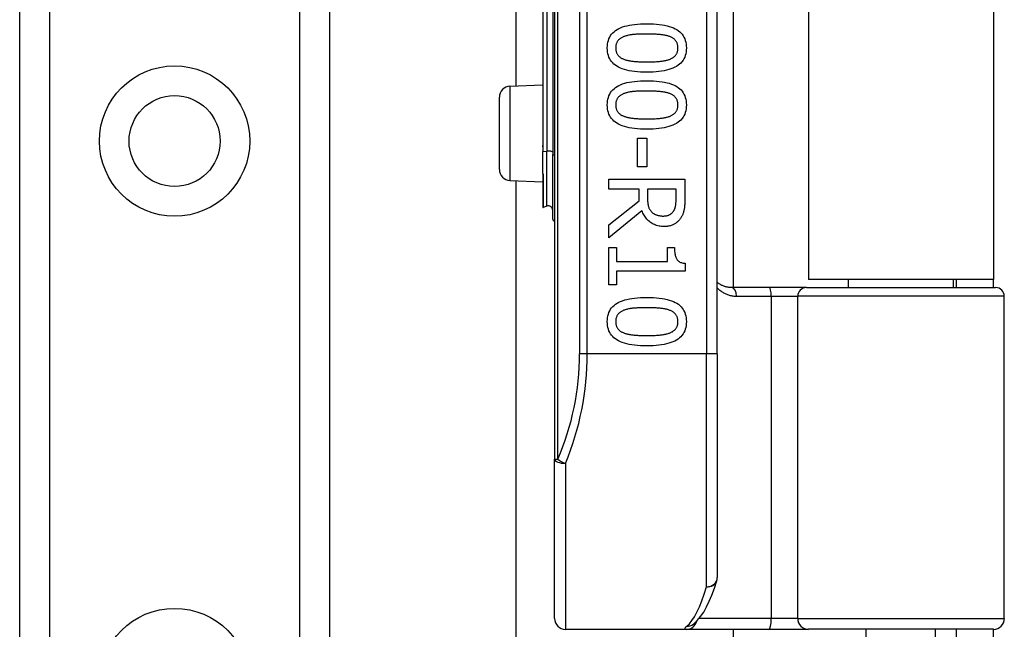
# Model space of a CAD drawing. Header units: inches. Extents: x 8 to 147, y 12 to 95.
# Tile 57 of 82: x 44.09 to 46.39, y 69.77 to 71.2. Entities that reach past the tile are written whole.
import ezdxf

# ---------------------------------------------------------------- set-up
doc = ezdxf.new("R2010")
doc.units = ezdxf.units.IN
doc.header["$LTSCALE"] = 9.374161
doc.header["$MEASUREMENT"] = 0
doc.layers.add('Visible Edges(ANSI)', color=7, linetype='Continuous', lineweight=25)
doc.layers.add('Visible Tangent Edges(ANSI)', color=7, linetype='Continuous', lineweight=25)

msp = doc.modelspace()

# ---------------------------------------------------------------- linework, layer by layer
at = {"layer": 'Visible Edges(ANSI)'}
for p, q in [((44.0868, 32.4652), (44.0868, 75.1386)), ((44.8106, 75.1386), (44.8106, 32.4652)), ((45.3367, 72.5958), (45.3367, 70.1717)), ((45.717, 70.4178), (45.717, 72.3497)), ((45.754, 72.195), (45.754, 70.5725)), ((45.9298, 72.1765), (45.9298, 70.591)), ((46.3625, 72.1765), (46.3625, 70.591)), ((45.247, 71.0437), (45.247, 71.7238)), ((45.3094, 71.314), (45.3094, 70.9142)), ((45.3325, 71.3073), (45.3325, 70.8838)), ((45.2325, 71.0431), (45.3094, 71.0464)), ((45.2079, 70.8486), (45.2079, 71.0173)), ((45.3094, 70.9142), (45.3094, 70.901)), ((45.5305, 70.9219), (45.5521, 70.9219)), ((45.5305, 70.8547), (45.5305, 70.9219)), ((45.5521, 70.9219), (45.5521, 70.8547)), ((45.3094, 70.901), (45.3094, 70.8903)), ((45.3094, 70.8391), (45.3094, 70.8903)), ((45.3325, 70.7326), (45.3325, 70.8838)), ((45.5521, 70.8547), (45.5305, 70.8547)), ((45.2325, 70.8229), (45.3094, 70.8196)), ((45.247, 54.3633), (45.247, 70.8223)), ((45.3094, 70.8391), (45.3094, 70.8388)), ((45.3094, 70.8388), (45.3094, 70.838)), ((45.3094, 70.838), (45.3094, 70.7599)), ((45.4636, 70.8261), (45.6411, 70.8261)), ((45.4636, 70.8025), (45.4636, 70.8261)), ((45.6411, 70.8261), (45.6411, 70.7804)), ((45.5342, 70.8025), (45.4636, 70.8025)), ((45.5342, 70.7755), (45.5342, 70.8025)), ((45.6207, 70.8025), (45.5539, 70.8025)), ((45.5539, 70.8025), (45.5539, 70.7818)), ((45.6207, 70.7791), (45.6207, 70.8025)), ((45.4636, 70.7194), (45.5342, 70.7755)), ((45.3189, 70.7626), (45.3101, 70.7594)), ((45.5408, 70.7519), (45.4636, 70.6888)), ((45.4636, 70.6888), (45.4636, 70.7194)), ((45.4636, 70.6658), (45.4817, 70.6658)), ((45.4636, 70.5792), (45.4636, 70.6658)), ((45.4817, 70.6658), (45.4817, 70.6335)), ((45.6007, 70.6658), (45.6169, 70.6658)), ((45.6007, 70.6335), (45.6007, 70.6658)), ((45.4817, 70.6335), (45.6007, 70.6335)), ((45.6417, 70.6291), (45.6417, 70.6107)), ((45.4817, 70.6107), (45.4817, 70.5792)), ((45.6417, 70.6107), (45.4817, 70.6107)), ((46.3625, 70.591), (45.9298, 70.591)), ((46.0232, 70.5725), (46.0232, 70.591)), ((46.2691, 70.5725), (46.2691, 70.591)), ((46.2749, 70.591), (46.2749, 70.5725)), ((46.3625, 70.5725), (46.3625, 70.591)), ((45.4817, 70.5792), (45.4636, 70.5792)), ((45.8383, 70.5725), (45.7502, 70.5725)), ((45.9252, 70.5725), (45.8383, 70.5725)), ((45.9252, 70.5725), (46.3673, 70.5725)), ((46.3876, 69.7992), (46.3876, 70.5522)), ((45.717, 70.4178), (45.717, 69.8946)), ((45.3367, 69.7992), (45.3367, 70.1717)), ((45.6605, 69.7855), (45.661, 69.786)), ((45.362, 69.7739), (45.6446, 69.7739)), ((45.6446, 69.7739), (45.8372, 69.7739)), ((45.754, 69.7739), (45.754, 55.4118)), ((45.8372, 69.7739), (45.9303, 69.7739)), ((46.3623, 69.7739), (45.9303, 69.7739)), ((46.065, 69.5761), (46.065, 69.7739)), ((46.2272, 69.5761), (46.2272, 69.7739)), ((46.2749, 69.7739), (46.2749, 69.7339)), ((46.3625, 69.7339), (46.3625, 69.7739))]:
    msp.add_line(p, q, dxfattribs=at)
at = {"layer": 'Visible Edges(ANSI)', "flags": 128}
for points in [[(45.4599, 71.1323), (45.46, 71.1371), (45.4605, 71.1416), (45.4613, 71.146), (45.4624, 71.1501), (45.4638, 71.154), (45.4656, 71.1577), (45.4676, 71.1612), (45.47, 71.1645), (45.4727, 71.1675), (45.4757, 71.1704), (45.479, 71.173), (45.4827, 71.1754), (45.4866, 71.1776), (45.4909, 71.1796), (45.4956, 71.1814), (45.5005, 71.183), (45.5058, 71.1844), (45.5114, 71.1857), (45.5174, 71.1867), (45.5237, 71.1876), (45.5303, 71.1882), (45.5373, 71.1887), (45.5446, 71.189), (45.5522, 71.1891)], [(45.5522, 71.1891), (45.56, 71.189), (45.5675, 71.1887), (45.5746, 71.1882), (45.5814, 71.1876), (45.5877, 71.1867), (45.5938, 71.1856), (45.5995, 71.1844), (45.6048, 71.1829), (45.6097, 71.1813), (45.6143, 71.1795), (45.6186, 71.1774), (45.6225, 71.1752), (45.626, 71.1728), (45.6292, 71.1702), (45.6322, 71.1673), (45.6348, 71.1643), (45.6371, 71.161), (45.6391, 71.1576), (45.6408, 71.1539), (45.6422, 71.15), (45.6433, 71.1459), (45.6441, 71.1416), (45.6445, 71.137), (45.6447, 71.1323)], [(45.4987, 71.1589), (45.4972, 71.1583), (45.4958, 71.1577), (45.4944, 71.157), (45.493, 71.1563), (45.4918, 71.1555), (45.4906, 71.1547), (45.4894, 71.1539), (45.4883, 71.153), (45.4873, 71.1521), (45.4863, 71.1511), (45.4854, 71.1501), (45.4845, 71.1491), (45.4837, 71.148), (45.483, 71.1468), (45.4824, 71.1456), (45.4818, 71.1443), (45.4813, 71.143), (45.4808, 71.1417), (45.4804, 71.1402), (45.4801, 71.1388), (45.4799, 71.1372), (45.4797, 71.1356), (45.4796, 71.134), (45.4796, 71.1323)], [(45.5522, 71.1649), (45.5491, 71.1649), (45.5461, 71.1649), (45.5432, 71.1649), (45.5404, 71.1648), (45.5377, 71.1647), (45.5351, 71.1647), (45.5325, 71.1646), (45.53, 71.1644), (45.5276, 71.1643), (45.5253, 71.1641), (45.5231, 71.164), (45.521, 71.1638), (45.5189, 71.1636), (45.5169, 71.1633), (45.5149, 71.1631), (45.513, 71.1627), (45.511, 71.1624), (45.5092, 71.162), (45.5073, 71.1616), (45.5055, 71.1611), (45.5038, 71.1606), (45.502, 71.1601), (45.5004, 71.1595), (45.4987, 71.1589)], [(45.6063, 71.1588), (45.6047, 71.1593), (45.6031, 71.1599), (45.6014, 71.1604), (45.5997, 71.1609), (45.5979, 71.1614), (45.596, 71.1618), (45.5941, 71.1622), (45.5921, 71.1625), (45.59, 71.1629), (45.5879, 71.1632), (45.5857, 71.1634), (45.5834, 71.1636), (45.5811, 71.1639), (45.5787, 71.164), (45.5763, 71.1642), (45.5738, 71.1644), (45.5713, 71.1645), (45.5687, 71.1646), (45.5661, 71.1647), (45.5634, 71.1648), (45.5607, 71.1649), (45.5579, 71.1649), (45.5551, 71.1649), (45.5522, 71.1649)], [(45.625, 71.1323), (45.6249, 71.1339), (45.6248, 71.1355), (45.6247, 71.137), (45.6245, 71.1385), (45.6242, 71.14), (45.6238, 71.1413), (45.6234, 71.1427), (45.6229, 71.144), (45.6223, 71.1452), (45.6217, 71.1464), (45.621, 71.1475), (45.6203, 71.1486), (45.6195, 71.1497), (45.6186, 71.1507), (45.6177, 71.1517), (45.6167, 71.1526), (45.6156, 71.1535), (45.6145, 71.1544), (45.6133, 71.1552), (45.612, 71.156), (45.6107, 71.1567), (45.6093, 71.1574), (45.6078, 71.1581), (45.6063, 71.1588)], [(45.5523, 71.0756), (45.5446, 71.0757), (45.5371, 71.076), (45.5301, 71.0765), (45.5233, 71.0772), (45.517, 71.078), (45.5109, 71.0791), (45.5053, 71.0804), (45.5, 71.0818), (45.495, 71.0834), (45.4904, 71.0853), (45.4861, 71.0873), (45.4822, 71.0895), (45.4787, 71.0919), (45.4754, 71.0946), (45.4725, 71.0974), (45.4698, 71.1004), (45.4675, 71.1037), (45.4655, 71.1071), (45.4638, 71.1108), (45.4624, 71.1147), (45.4613, 71.1188), (45.4605, 71.1231), (45.46, 71.1276), (45.4599, 71.1323)], [(45.4796, 71.1323), (45.4796, 71.1307), (45.4797, 71.1291), (45.4799, 71.1276), (45.4801, 71.1262), (45.4804, 71.1247), (45.4807, 71.1234), (45.4812, 71.122), (45.4817, 71.1208), (45.4822, 71.1195), (45.4828, 71.1183), (45.4835, 71.1172), (45.4842, 71.1161), (45.4851, 71.1151), (45.4859, 71.1141), (45.4869, 71.1131), (45.4879, 71.1122), (45.489, 71.1113), (45.4901, 71.1104), (45.4913, 71.1096), (45.4926, 71.1088), (45.4939, 71.1081), (45.4953, 71.1074), (45.4967, 71.1067), (45.4983, 71.1061)], [(45.6447, 71.1323), (45.6445, 71.1275), (45.644, 71.123), (45.6432, 71.1187), (45.6421, 71.1146), (45.6407, 71.1107), (45.6389, 71.107), (45.6368, 71.1035), (45.6344, 71.1002), (45.6317, 71.0972), (45.6287, 71.0944), (45.6253, 71.0918), (45.6217, 71.0894), (45.6177, 71.0872), (45.6133, 71.0852), (45.6087, 71.0834), (45.6037, 71.0817), (45.5984, 71.0803), (45.5928, 71.0791), (45.5869, 71.078), (45.5806, 71.0772), (45.574, 71.0765), (45.5671, 71.076), (45.5599, 71.0757), (45.5523, 71.0756)], [(45.6066, 71.1063), (45.608, 71.1069), (45.6095, 71.1075), (45.6108, 71.1082), (45.6121, 71.109), (45.6134, 71.1097), (45.6145, 71.1105), (45.6156, 71.1114), (45.6167, 71.1122), (45.6177, 71.1132), (45.6186, 71.1141), (45.6195, 71.1151), (45.6203, 71.1161), (45.621, 71.1172), (45.6217, 71.1183), (45.6223, 71.1195), (45.6229, 71.1207), (45.6234, 71.122), (45.6238, 71.1233), (45.6242, 71.1247), (45.6245, 71.1261), (45.6247, 71.1276), (45.6248, 71.1291), (45.6249, 71.1307), (45.625, 71.1323)], [(45.4983, 71.1061), (45.4998, 71.1056), (45.5013, 71.105), (45.503, 71.1045), (45.5046, 71.104), (45.5064, 71.1036), (45.5082, 71.1032), (45.5101, 71.1028), (45.5121, 71.1024), (45.5141, 71.1021), (45.5162, 71.1018), (45.5183, 71.1015), (45.5206, 71.1012), (45.5228, 71.101), (45.5252, 71.1008), (45.5276, 71.1006), (45.5301, 71.1004), (45.5327, 71.1003), (45.5353, 71.1002), (45.5379, 71.1), (45.5407, 71.1), (45.5435, 71.0999), (45.5464, 71.0998), (45.5493, 71.0998), (45.5523, 71.0998)], [(45.5523, 71.0998), (45.5554, 71.0998), (45.5583, 71.0998), (45.5612, 71.0999), (45.564, 71.1), (45.5667, 71.1), (45.5694, 71.1002), (45.572, 71.1003), (45.5746, 71.1004), (45.577, 71.1006), (45.5794, 71.1008), (45.5818, 71.101), (45.5841, 71.1012), (45.5863, 71.1015), (45.5884, 71.1018), (45.5905, 71.1021), (45.5925, 71.1024), (45.5945, 71.1028), (45.5964, 71.1032), (45.5983, 71.1036), (45.6, 71.1041), (45.6018, 71.1046), (45.6034, 71.1051), (45.605, 71.1057), (45.6066, 71.1063)], [(45.4599, 70.9991), (45.46, 71.0039), (45.4605, 71.0085), (45.4613, 71.0128), (45.4624, 71.0169), (45.4638, 71.0209), (45.4656, 71.0246), (45.4676, 71.028), (45.47, 71.0313), (45.4727, 71.0344), (45.4757, 71.0372), (45.479, 71.0398), (45.4827, 71.0422), (45.4866, 71.0444), (45.4909, 71.0464), (45.4956, 71.0482), (45.5005, 71.0498), (45.5058, 71.0513), (45.5114, 71.0525), (45.5174, 71.0535), (45.5237, 71.0544), (45.5303, 71.0551), (45.5373, 71.0555), (45.5446, 71.0558), (45.5522, 71.0559)], [(45.5522, 71.0559), (45.56, 71.0558), (45.5675, 71.0555), (45.5746, 71.0551), (45.5814, 71.0544), (45.5877, 71.0535), (45.5938, 71.0525), (45.5995, 71.0512), (45.6048, 71.0498), (45.6097, 71.0481), (45.6143, 71.0463), (45.6186, 71.0443), (45.6225, 71.0421), (45.626, 71.0396), (45.6292, 71.037), (45.6322, 71.0342), (45.6348, 71.0311), (45.6371, 71.0279), (45.6391, 71.0244), (45.6408, 71.0207), (45.6422, 71.0168), (45.6433, 71.0127), (45.6441, 71.0084), (45.6445, 71.0039), (45.6447, 70.9991)], [(45.5522, 71.0318), (45.5491, 71.0318), (45.5461, 71.0317), (45.5432, 71.0317), (45.5404, 71.0316), (45.5377, 71.0316), (45.5351, 71.0315), (45.5325, 71.0314), (45.53, 71.0313), (45.5276, 71.0311), (45.5253, 71.031), (45.5231, 71.0308), (45.521, 71.0306), (45.5189, 71.0304), (45.5169, 71.0302), (45.5149, 71.0299), (45.513, 71.0296), (45.511, 71.0292), (45.5092, 71.0288), (45.5073, 71.0284), (45.5055, 71.0279), (45.5038, 71.0274), (45.502, 71.0269), (45.5004, 71.0263), (45.4987, 71.0257)], [(45.6063, 71.0256), (45.6047, 71.0262), (45.6031, 71.0267), (45.6014, 71.0272), (45.5997, 71.0277), (45.5979, 71.0282), (45.596, 71.0286), (45.5941, 71.029), (45.5921, 71.0294), (45.59, 71.0297), (45.5879, 71.03), (45.5857, 71.0302), (45.5834, 71.0305), (45.5811, 71.0307), (45.5787, 71.0309), (45.5763, 71.031), (45.5738, 71.0312), (45.5713, 71.0313), (45.5687, 71.0314), (45.5661, 71.0315), (45.5634, 71.0316), (45.5607, 71.0317), (45.5579, 71.0317), (45.5551, 71.0318), (45.5522, 71.0318)], [(45.4987, 71.0257), (45.4972, 71.0251), (45.4958, 71.0245), (45.4944, 71.0238), (45.493, 71.0231), (45.4918, 71.0223), (45.4906, 71.0215), (45.4894, 71.0207), (45.4883, 71.0198), (45.4873, 71.0189), (45.4863, 71.0179), (45.4854, 71.0169), (45.4845, 71.0159), (45.4837, 71.0148), (45.483, 71.0136), (45.4824, 71.0124), (45.4818, 71.0112), (45.4813, 71.0099), (45.4808, 71.0085), (45.4804, 71.0071), (45.4801, 71.0056), (45.4799, 71.0041), (45.4797, 71.0025), (45.4796, 71.0008), (45.4796, 70.9991)], [(45.625, 70.9991), (45.6249, 71.0008), (45.6248, 71.0023), (45.6247, 71.0039), (45.6245, 71.0053), (45.6242, 71.0068), (45.6238, 71.0082), (45.6234, 71.0095), (45.6229, 71.0108), (45.6223, 71.012), (45.6217, 71.0132), (45.621, 71.0144), (45.6203, 71.0154), (45.6195, 71.0165), (45.6186, 71.0175), (45.6177, 71.0185), (45.6167, 71.0194), (45.6156, 71.0203), (45.6145, 71.0212), (45.6133, 71.022), (45.612, 71.0228), (45.6107, 71.0235), (45.6093, 71.0243), (45.6078, 71.0249), (45.6063, 71.0256)], [(45.5523, 70.9425), (45.5446, 70.9426), (45.5371, 70.9428), (45.5301, 70.9433), (45.5233, 70.944), (45.517, 70.9449), (45.5109, 70.9459), (45.5053, 70.9472), (45.5, 70.9486), (45.495, 70.9503), (45.4904, 70.9521), (45.4861, 70.9541), (45.4822, 70.9563), (45.4787, 70.9588), (45.4754, 70.9614), (45.4725, 70.9642), (45.4698, 70.9673), (45.4675, 70.9705), (45.4655, 70.974), (45.4638, 70.9776), (45.4624, 70.9815), (45.4613, 70.9856), (45.4605, 70.9899), (45.46, 70.9944), (45.4599, 70.9991)], [(45.4796, 70.9991), (45.4796, 70.9975), (45.4797, 70.996), (45.4799, 70.9944), (45.4801, 70.993), (45.4804, 70.9916), (45.4807, 70.9902), (45.4812, 70.9889), (45.4817, 70.9876), (45.4822, 70.9864), (45.4828, 70.9852), (45.4835, 70.984), (45.4842, 70.9829), (45.4851, 70.9819), (45.4859, 70.9809), (45.4869, 70.9799), (45.4879, 70.979), (45.489, 70.9781), (45.4901, 70.9772), (45.4913, 70.9764), (45.4926, 70.9757), (45.4939, 70.9749), (45.4953, 70.9742), (45.4967, 70.9736), (45.4983, 70.9729)], [(45.6447, 70.9991), (45.6445, 70.9944), (45.644, 70.9898), (45.6432, 70.9855), (45.6421, 70.9814), (45.6407, 70.9775), (45.6389, 70.9738), (45.6368, 70.9703), (45.6344, 70.9671), (45.6317, 70.964), (45.6287, 70.9612), (45.6253, 70.9586), (45.6217, 70.9562), (45.6177, 70.954), (45.6133, 70.952), (45.6087, 70.9502), (45.6037, 70.9486), (45.5984, 70.9471), (45.5928, 70.9459), (45.5869, 70.9448), (45.5806, 70.944), (45.574, 70.9433), (45.5671, 70.9428), (45.5599, 70.9426), (45.5523, 70.9425)], [(45.6066, 70.9731), (45.608, 70.9737), (45.6095, 70.9744), (45.6108, 70.9751), (45.6121, 70.9758), (45.6134, 70.9766), (45.6145, 70.9774), (45.6156, 70.9782), (45.6167, 70.9791), (45.6177, 70.98), (45.6186, 70.9809), (45.6195, 70.9819), (45.6203, 70.9829), (45.621, 70.984), (45.6217, 70.9851), (45.6223, 70.9863), (45.6229, 70.9875), (45.6234, 70.9888), (45.6238, 70.9901), (45.6242, 70.9915), (45.6245, 70.9929), (45.6247, 70.9944), (45.6248, 70.9959), (45.6249, 70.9975), (45.625, 70.9991)], [(45.4983, 70.9729), (45.4998, 70.9724), (45.5013, 70.9719), (45.503, 70.9713), (45.5046, 70.9709), (45.5064, 70.9704), (45.5082, 70.97), (45.5101, 70.9696), (45.5121, 70.9692), (45.5141, 70.9689), (45.5162, 70.9686), (45.5183, 70.9683), (45.5206, 70.9681), (45.5228, 70.9678), (45.5252, 70.9676), (45.5276, 70.9674), (45.5301, 70.9673), (45.5327, 70.9671), (45.5353, 70.967), (45.5379, 70.9669), (45.5407, 70.9668), (45.5435, 70.9667), (45.5464, 70.9667), (45.5493, 70.9666), (45.5523, 70.9666)], [(45.5523, 70.9666), (45.5554, 70.9666), (45.5583, 70.9667), (45.5612, 70.9667), (45.564, 70.9668), (45.5667, 70.9669), (45.5694, 70.967), (45.572, 70.9671), (45.5746, 70.9673), (45.577, 70.9674), (45.5794, 70.9676), (45.5818, 70.9678), (45.5841, 70.9681), (45.5863, 70.9683), (45.5884, 70.9686), (45.5905, 70.9689), (45.5925, 70.9693), (45.5945, 70.9696), (45.5964, 70.97), (45.5983, 70.9705), (45.6, 70.9709), (45.6018, 70.9714), (45.6034, 70.972), (45.605, 70.9725), (45.6066, 70.9731)], [(45.5539, 70.7818), (45.5539, 70.7801), (45.554, 70.7785), (45.554, 70.7768), (45.5541, 70.7752), (45.5542, 70.7737), (45.5544, 70.7721), (45.5545, 70.7706), (45.5547, 70.7691), (45.5549, 70.7677), (45.5552, 70.7662), (45.5554, 70.7649), (45.5557, 70.7635), (45.5561, 70.7621), (45.5564, 70.7608), (45.5569, 70.7596), (45.5573, 70.7583), (45.5579, 70.7571), (45.5585, 70.756), (45.5591, 70.7549), (45.5598, 70.7538), (45.5606, 70.7527), (45.5614, 70.7517), (45.5622, 70.7507), (45.5631, 70.7497)], [(45.6146, 70.7509), (45.6152, 70.7517), (45.6157, 70.7526), (45.6162, 70.7535), (45.6166, 70.7544), (45.617, 70.7554), (45.6174, 70.7563), (45.6178, 70.7573), (45.6182, 70.7583), (45.6185, 70.7594), (45.6188, 70.7604), (45.6191, 70.7615), (45.6193, 70.7626), (45.6195, 70.7638), (45.6197, 70.7649), (45.6199, 70.7662), (45.6201, 70.7674), (45.6202, 70.7687), (45.6203, 70.7701), (45.6204, 70.7715), (45.6205, 70.7729), (45.6206, 70.7744), (45.6206, 70.7759), (45.6206, 70.7775), (45.6207, 70.7791)], [(45.6411, 70.7804), (45.6411, 70.7779), (45.641, 70.7754), (45.641, 70.7731), (45.6409, 70.7708), (45.6408, 70.7685), (45.6407, 70.7664), (45.6405, 70.7643), (45.6403, 70.7623), (45.6401, 70.7603), (45.6399, 70.7584), (45.6397, 70.7566), (45.6394, 70.7549), (45.6391, 70.7531), (45.6388, 70.7515), (45.6383, 70.7498), (45.6378, 70.7481), (45.6373, 70.7464), (45.6367, 70.7448), (45.636, 70.7432), (45.6353, 70.7416), (45.6345, 70.74), (45.6336, 70.7384), (45.6327, 70.7368), (45.6317, 70.7352)], [(45.5929, 70.7151), (45.5897, 70.7152), (45.5866, 70.7154), (45.5836, 70.7157), (45.5807, 70.7162), (45.5778, 70.7168), (45.5751, 70.7176), (45.5724, 70.7185), (45.5698, 70.7195), (45.5673, 70.7207), (45.5649, 70.722), (45.5626, 70.7234), (45.5603, 70.725), (45.5582, 70.7267), (45.5561, 70.7285), (45.5542, 70.7304), (45.5523, 70.7324), (45.5505, 70.7345), (45.5489, 70.7367), (45.5473, 70.739), (45.5458, 70.7414), (45.5444, 70.7439), (45.5431, 70.7464), (45.5419, 70.7491), (45.5408, 70.7519)], [(45.5631, 70.7497), (45.564, 70.7489), (45.5648, 70.7481), (45.5657, 70.7473), (45.5666, 70.7466), (45.5676, 70.7459), (45.5685, 70.7453), (45.5695, 70.7446), (45.5705, 70.7441), (45.5716, 70.7435), (45.5727, 70.743), (45.5738, 70.7426), (45.5749, 70.7421), (45.5761, 70.7417), (45.5773, 70.7414), (45.5785, 70.7411), (45.5798, 70.7408), (45.5811, 70.7405), (45.5824, 70.7403), (45.5838, 70.7401), (45.5852, 70.74), (45.5866, 70.7398), (45.588, 70.7397), (45.5895, 70.7397), (45.591, 70.7397)], [(45.591, 70.7397), (45.5923, 70.7397), (45.5936, 70.7398), (45.5948, 70.7399), (45.596, 70.74), (45.5972, 70.7402), (45.5983, 70.7404), (45.5995, 70.7406), (45.6006, 70.7409), (45.6017, 70.7412), (45.6027, 70.7416), (45.6038, 70.742), (45.6048, 70.7424), (45.6057, 70.7429), (45.6067, 70.7434), (45.6076, 70.744), (45.6085, 70.7446), (45.6094, 70.7452), (45.6102, 70.7459), (45.611, 70.7466), (45.6118, 70.7474), (45.6125, 70.7482), (45.6133, 70.7491), (45.614, 70.75), (45.6146, 70.7509)], [(45.6317, 70.7352), (45.6307, 70.7337), (45.6296, 70.7322), (45.6285, 70.7308), (45.6273, 70.7294), (45.6261, 70.7281), (45.6248, 70.7269), (45.6235, 70.7257), (45.6222, 70.7245), (45.6208, 70.7234), (45.6193, 70.7224), (45.6178, 70.7214), (45.6163, 70.7205), (45.6147, 70.7196), (45.613, 70.7188), (45.6113, 70.7181), (45.6095, 70.7175), (45.6076, 70.7169), (45.6057, 70.7164), (45.6037, 70.716), (45.6017, 70.7157), (45.5996, 70.7154), (45.5974, 70.7152), (45.5952, 70.7151), (45.5929, 70.7151)], [(45.6169, 70.6658), (45.617, 70.6628), (45.6171, 70.6599), (45.6172, 70.6572), (45.6175, 70.6547), (45.6178, 70.6522), (45.6182, 70.6499), (45.6187, 70.6477), (45.6192, 70.6457), (45.6198, 70.6438), (45.6205, 70.642), (45.6213, 70.6404), (45.6221, 70.6389), (45.623, 70.6375), (45.6241, 70.6362), (45.6253, 70.635), (45.6266, 70.6339), (45.628, 70.633), (45.6296, 70.6321), (45.6313, 70.6313), (45.6331, 70.6307), (45.635, 70.6301), (45.6371, 70.6297), (45.6393, 70.6293), (45.6417, 70.6291)], [(45.7502, 70.5725), (45.7486, 70.5725), (45.747, 70.5726), (45.7454, 70.5727), (45.7438, 70.5729), (45.7423, 70.5731), (45.7408, 70.5733), (45.7393, 70.5737), (45.7378, 70.574), (45.7363, 70.5744), (45.7349, 70.5748), (45.7334, 70.5753), (45.732, 70.5758), (45.7306, 70.5764), (45.7293, 70.577), (45.7279, 70.5776), (45.7266, 70.5782), (45.7253, 70.579), (45.7241, 70.5797), (45.7228, 70.5805), (45.7216, 70.5813), (45.7204, 70.5821), (45.7192, 70.583), (45.7181, 70.5839), (45.717, 70.5849)], [(45.4599, 70.4928), (45.46, 70.4975), (45.4605, 70.5021), (45.4613, 70.5064), (45.4624, 70.5106), (45.4638, 70.5145), (45.4656, 70.5182), (45.4676, 70.5217), (45.47, 70.5249), (45.4727, 70.528), (45.4757, 70.5308), (45.479, 70.5334), (45.4827, 70.5358), (45.4866, 70.538), (45.4909, 70.54), (45.4956, 70.5418), (45.5005, 70.5435), (45.5058, 70.5449), (45.5114, 70.5461), (45.5174, 70.5472), (45.5237, 70.548), (45.5303, 70.5487), (45.5373, 70.5492), (45.5446, 70.5495), (45.5522, 70.5496)], [(45.5522, 70.5496), (45.56, 70.5495), (45.5675, 70.5492), (45.5746, 70.5487), (45.5814, 70.548), (45.5877, 70.5471), (45.5938, 70.5461), (45.5995, 70.5448), (45.6048, 70.5434), (45.6097, 70.5418), (45.6143, 70.5399), (45.6186, 70.5379), (45.6225, 70.5357), (45.626, 70.5333), (45.6292, 70.5306), (45.6322, 70.5278), (45.6348, 70.5247), (45.6371, 70.5215), (45.6391, 70.518), (45.6408, 70.5143), (45.6422, 70.5104), (45.6433, 70.5063), (45.6441, 70.502), (45.6445, 70.4975), (45.6447, 70.4928)], [(45.5522, 70.5254), (45.5491, 70.5254), (45.5461, 70.5254), (45.5432, 70.5253), (45.5404, 70.5253), (45.5377, 70.5252), (45.5351, 70.5251), (45.5325, 70.525), (45.53, 70.5249), (45.5276, 70.5247), (45.5253, 70.5246), (45.5231, 70.5244), (45.521, 70.5242), (45.5189, 70.524), (45.5169, 70.5238), (45.5149, 70.5235), (45.513, 70.5232), (45.511, 70.5228), (45.5092, 70.5224), (45.5073, 70.522), (45.5055, 70.5216), (45.5038, 70.5211), (45.502, 70.5205), (45.5004, 70.52), (45.4987, 70.5194)], [(45.6063, 70.5192), (45.6047, 70.5198), (45.6031, 70.5203), (45.6014, 70.5209), (45.5997, 70.5214), (45.5979, 70.5218), (45.596, 70.5222), (45.5941, 70.5226), (45.5921, 70.523), (45.59, 70.5233), (45.5879, 70.5236), (45.5857, 70.5239), (45.5834, 70.5241), (45.5811, 70.5243), (45.5787, 70.5245), (45.5763, 70.5247), (45.5738, 70.5248), (45.5713, 70.525), (45.5687, 70.5251), (45.5661, 70.5252), (45.5634, 70.5253), (45.5607, 70.5253), (45.5579, 70.5254), (45.5551, 70.5254), (45.5522, 70.5254)], [(45.4987, 70.5194), (45.4972, 70.5188), (45.4958, 70.5181), (45.4944, 70.5174), (45.493, 70.5167), (45.4918, 70.516), (45.4906, 70.5152), (45.4894, 70.5143), (45.4883, 70.5134), (45.4873, 70.5125), (45.4863, 70.5116), (45.4854, 70.5106), (45.4845, 70.5095), (45.4837, 70.5084), (45.483, 70.5073), (45.4824, 70.5061), (45.4818, 70.5048), (45.4813, 70.5035), (45.4808, 70.5021), (45.4804, 70.5007), (45.4801, 70.4992), (45.4799, 70.4977), (45.4797, 70.4961), (45.4796, 70.4944), (45.4796, 70.4928)], [(45.625, 70.4928), (45.6249, 70.4944), (45.6248, 70.496), (45.6247, 70.4975), (45.6245, 70.499), (45.6242, 70.5004), (45.6238, 70.5018), (45.6234, 70.5031), (45.6229, 70.5044), (45.6223, 70.5057), (45.6217, 70.5068), (45.621, 70.508), (45.6203, 70.5091), (45.6195, 70.5101), (45.6186, 70.5111), (45.6177, 70.5121), (45.6167, 70.513), (45.6156, 70.5139), (45.6145, 70.5148), (45.6133, 70.5156), (45.612, 70.5164), (45.6107, 70.5172), (45.6093, 70.5179), (45.6078, 70.5186), (45.6063, 70.5192)], [(45.5523, 70.4361), (45.5446, 70.4362), (45.5371, 70.4365), (45.5301, 70.437), (45.5233, 70.4376), (45.517, 70.4385), (45.5109, 70.4396), (45.5053, 70.4408), (45.5, 70.4423), (45.495, 70.4439), (45.4904, 70.4457), (45.4861, 70.4477), (45.4822, 70.45), (45.4787, 70.4524), (45.4754, 70.455), (45.4725, 70.4578), (45.4698, 70.4609), (45.4675, 70.4641), (45.4655, 70.4676), (45.4638, 70.4713), (45.4624, 70.4751), (45.4613, 70.4792), (45.4605, 70.4835), (45.46, 70.488), (45.4599, 70.4928)], [(45.4796, 70.4928), (45.4796, 70.4911), (45.4797, 70.4896), (45.4799, 70.4881), (45.4801, 70.4866), (45.4804, 70.4852), (45.4807, 70.4838), (45.4812, 70.4825), (45.4817, 70.4812), (45.4822, 70.48), (45.4828, 70.4788), (45.4835, 70.4777), (45.4842, 70.4766), (45.4851, 70.4755), (45.4859, 70.4745), (45.4869, 70.4735), (45.4879, 70.4726), (45.489, 70.4717), (45.4901, 70.4709), (45.4913, 70.4701), (45.4926, 70.4693), (45.4939, 70.4685), (45.4953, 70.4679), (45.4967, 70.4672), (45.4983, 70.4666)], [(45.6447, 70.4928), (45.6445, 70.488), (45.644, 70.4834), (45.6432, 70.4791), (45.6421, 70.475), (45.6407, 70.4711), (45.6389, 70.4674), (45.6368, 70.464), (45.6344, 70.4607), (45.6317, 70.4577), (45.6287, 70.4548), (45.6253, 70.4522), (45.6217, 70.4498), (45.6177, 70.4476), (45.6133, 70.4456), (45.6087, 70.4438), (45.6037, 70.4422), (45.5984, 70.4408), (45.5928, 70.4395), (45.5869, 70.4385), (45.5806, 70.4376), (45.574, 70.4369), (45.5671, 70.4365), (45.5599, 70.4362), (45.5523, 70.4361)], [(45.6066, 70.4667), (45.608, 70.4673), (45.6095, 70.468), (45.6108, 70.4687), (45.6121, 70.4694), (45.6134, 70.4702), (45.6145, 70.471), (45.6156, 70.4718), (45.6167, 70.4727), (45.6177, 70.4736), (45.6186, 70.4746), (45.6195, 70.4755), (45.6203, 70.4766), (45.621, 70.4776), (45.6217, 70.4788), (45.6223, 70.4799), (45.6229, 70.4811), (45.6234, 70.4824), (45.6238, 70.4837), (45.6242, 70.4851), (45.6245, 70.4865), (45.6247, 70.488), (45.6248, 70.4895), (45.6249, 70.4911), (45.625, 70.4928)], [(45.4983, 70.4666), (45.4998, 70.466), (45.5013, 70.4655), (45.503, 70.465), (45.5046, 70.4645), (45.5064, 70.464), (45.5082, 70.4636), (45.5101, 70.4632), (45.5121, 70.4629), (45.5141, 70.4625), (45.5162, 70.4622), (45.5183, 70.4619), (45.5206, 70.4617), (45.5228, 70.4615), (45.5252, 70.4612), (45.5276, 70.4611), (45.5301, 70.4609), (45.5327, 70.4607), (45.5353, 70.4606), (45.5379, 70.4605), (45.5407, 70.4604), (45.5435, 70.4603), (45.5464, 70.4603), (45.5493, 70.4603), (45.5523, 70.4602)], [(45.5523, 70.4602), (45.5554, 70.4603), (45.5583, 70.4603), (45.5612, 70.4603), (45.564, 70.4604), (45.5667, 70.4605), (45.5694, 70.4606), (45.572, 70.4607), (45.5746, 70.4609), (45.577, 70.4611), (45.5794, 70.4612), (45.5818, 70.4615), (45.5841, 70.4617), (45.5863, 70.4619), (45.5884, 70.4622), (45.5905, 70.4625), (45.5925, 70.4629), (45.5945, 70.4633), (45.5964, 70.4637), (45.5983, 70.4641), (45.6, 70.4646), (45.6018, 70.4651), (45.6034, 70.4656), (45.605, 70.4661), (45.6066, 70.4667)], [(45.661, 69.786), (45.67, 69.7941), (45.6779, 69.8035), (45.6852, 69.8142), (45.6919, 69.8262), (45.6983, 69.8395), (45.7044, 69.854), (45.7103, 69.8699), (45.7158, 69.8872)]]:
    msp.add_lwpolyline(points, dxfattribs=at)
at = {"layer": 'Visible Edges(ANSI)'}
msp.add_circle((44.4487, 70.9148), 0.1063, dxfattribs=at)
for centre, radius, start, end in [((45.2336, 71.0173), 0.0258, 92.5, 180), ((45.2336, 70.8486), 0.0258, 180, 267.5), ((45.3099, 70.7599), 0.000507, 180, 290), ((45.3223, 70.7531), 0.0101, 0, 110), ((45.3376, 70.7326), 0.00507, 180, 259.9795), ((46.3673, 70.5522), 0.0203, 0, 90), ((45.6916, 69.8946), 0.0254, 342.9585, 0), ((45.362, 69.7992), 0.0254, 180, 270), ((46.3623, 69.7992), 0.0254, 270, 0)]:
    msp.add_arc(centre, radius, start, end, dxfattribs=at)
at = {"layer": 'Visible Tangent Edges(ANSI)'}
for p, q in [((44.1561, 75.1386), (44.1561, 32.4652)), ((44.7412, 32.4652), (44.7412, 75.1386)), ((45.3441, 70.1717), (45.3441, 72.5958)), ((45.3952, 72.3497), (45.3952, 70.4178)), ((45.4131, 70.4178), (45.4131, 72.3497)), ((45.6916, 72.3497), (45.6916, 70.4178)), ((45.3101, 70.9141), (45.3101, 71.3139)), ((45.3189, 71.3147), (45.3189, 70.8911)), ((45.2325, 71.0431), (45.2325, 70.8229)), ((45.3094, 70.8903), (45.3189, 70.8911)), ((45.3189, 70.7626), (45.3189, 70.8911)), ((45.3095, 70.8389), (45.3094, 70.8391)), ((45.3101, 70.8378), (45.3101, 70.7594)), ((45.7619, 70.5522), (45.8429, 70.5522)), ((45.8429, 70.5522), (45.905, 70.5522)), ((45.8429, 70.5522), (45.8429, 69.7992)), ((46.3876, 70.5522), (45.905, 70.5522)), ((45.905, 69.7992), (45.905, 70.5522)), ((45.4131, 70.4178), (45.3952, 70.4178)), ((45.6916, 70.4178), (45.4131, 70.4178)), ((45.717, 70.4178), (45.6916, 70.4178)), ((45.6916, 69.8731), (45.6916, 70.4178)), ((45.3367, 70.1717), (45.3441, 70.1717)), ((45.362, 70.1616), (45.362, 69.7739)), ((45.8429, 69.7992), (45.6745, 69.7992)), ((45.905, 69.7992), (45.8429, 69.7992)), ((45.905, 69.7992), (46.3876, 69.7992))]:
    msp.add_line(p, q, dxfattribs=at)
at = {"layer": 'Visible Tangent Edges(ANSI)', "flags": 128}
for points in [[(45.3094, 70.901), (45.3094, 70.9015), (45.3095, 70.9021), (45.3095, 70.9026), (45.3095, 70.9032), (45.3096, 70.9037), (45.3096, 70.9043), (45.3096, 70.9048), (45.3097, 70.9054), (45.3097, 70.9059), (45.3097, 70.9064), (45.3098, 70.907), (45.3098, 70.9075), (45.3098, 70.9081), (45.3099, 70.9086), (45.3099, 70.9092), (45.3099, 70.9097), (45.31, 70.9103), (45.31, 70.9108), (45.31, 70.9114), (45.31, 70.9119), (45.3101, 70.9125), (45.3101, 70.913), (45.3101, 70.9135), (45.3101, 70.9141)], [(45.3101, 70.8378), (45.3101, 70.8378), (45.3101, 70.8379), (45.3101, 70.838), (45.3101, 70.838), (45.3101, 70.8381), (45.31, 70.8381), (45.31, 70.8382), (45.31, 70.8382), (45.31, 70.8383), (45.31, 70.8383), (45.3099, 70.8384), (45.3099, 70.8384), (45.3099, 70.8385), (45.3099, 70.8385), (45.3098, 70.8386), (45.3098, 70.8386), (45.3098, 70.8387), (45.3098, 70.8387), (45.3097, 70.8387), (45.3097, 70.8388), (45.3096, 70.8388), (45.3096, 70.8389), (45.3096, 70.8389), (45.3095, 70.8389)], [(45.717, 70.5718), (45.7184, 70.5703), (45.72, 70.5689), (45.7215, 70.5675), (45.7231, 70.5661), (45.7248, 70.5649), (45.7264, 70.5636), (45.7281, 70.5625), (45.7299, 70.5614), (45.7316, 70.5603), (45.7335, 70.5593), (45.7353, 70.5584), (45.7372, 70.5575), (45.7391, 70.5567), (45.741, 70.5559), (45.743, 70.5552), (45.745, 70.5546), (45.747, 70.5541), (45.7491, 70.5536), (45.7511, 70.5532), (45.7533, 70.5528), (45.7554, 70.5526), (45.7576, 70.5524), (45.7597, 70.5522), (45.7619, 70.5522)], [(45.6455, 69.781), (45.6448, 69.7804), (45.6442, 69.7798), (45.6436, 69.7793), (45.6431, 69.7788), (45.6426, 69.7783), (45.6422, 69.7779), (45.6418, 69.7774), (45.6415, 69.777), (45.6413, 69.7767), (45.6411, 69.7763), (45.641, 69.776), (45.6409, 69.7756), (45.6409, 69.7754), (45.641, 69.7751), (45.6411, 69.7749), (45.6412, 69.7747), (45.6414, 69.7745), (45.6417, 69.7743), (45.6421, 69.7742), (45.6425, 69.7741), (45.6429, 69.774), (45.6434, 69.7739), (45.644, 69.7739), (45.6446, 69.7739)]]:
    msp.add_lwpolyline(points, dxfattribs=at)
at = {"layer": 'Visible Tangent Edges(ANSI)'}
for centre in [(44.4487, 70.9148), (44.4487, 69.6472)]:
    msp.add_circle(centre, 0.1756, dxfattribs=at)
msp.add_arc((44.7766, 70.4178), 0.6186, 336.5561, 0, dxfattribs=at)
for centre, major_axis, ratio, start_param, end_param in [((45.3099, 70.9142), (-0.000507, 0), 0.245714, 0, 1.919862), ((45.3223, 70.8888), (0.0101, 0), 0.245714, 0, 1.919862), ((45.3376, 70.8838), (-0.00507, 0), 0.245714, 0, 1.395906), ((45.3094, 70.8392), (0.000472, 0.000051), 0.749067, 4.712389, 5.048815), ((45.3099, 70.838), (-0.000507, 0), 0.548442, 0, 1.919862), ((45.7502, 70.5522), (0, 0.0203), 0.580671, 4.712389, 6.283185), ((45.8383, 70.5522), (0, 0.0203), 0.225879, 4.712389, 6.283185), ((45.9252, 70.5522), (0, 0.0203), 0.998608, 0, 1.570796), ((44.7945, 70.4178), (0, 0.644), 0.96063, 4.303216, 4.712389), ((45.362, 70.1717), (-0.0254, 0), 0.39785, 0, 1.570796), ((45.362, 70.1717), (-0.0233, 0.0101), 0.369668, 0.864875, 1.72975), ((45.6916, 69.8946), (0.0254, 0), 0.845842, 4.712389, 6.283185), ((45.6916, 69.8946), (0.0242, -0.0074), 0.834757, 4.962887, 6.283185), ((45.6278, 70.4178), (0, -0.644), 0.185699, 0.148494, 0.562654), ((45.6446, 69.7992), (0, -0.0254), 0.985236, 0, 1.320384), ((45.6455, 69.806), (0.0155, -0.0201), 0.971402, 5.610492, 6.283185), ((45.8372, 69.7992), (0, -0.0254), 0.225879, 0, 1.570796), ((45.9303, 69.7992), (0, -0.0254), 0.998608, 4.712389, 6.283185)]:
    msp.add_ellipse(centre, major_axis=major_axis, ratio=ratio, start_param=start_param, end_param=end_param, dxfattribs=at)

doc.saveas('drawing.dxf')
